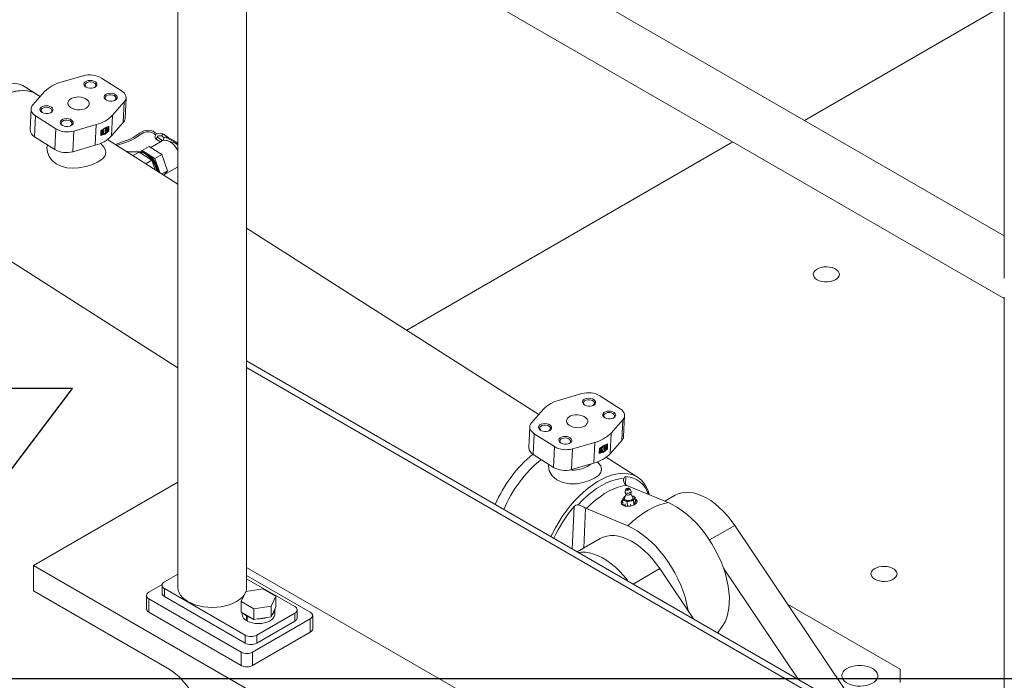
# Model space of a CAD drawing. Header units: millimetres. Extents: x 450 to 25135, y 150 to 17673.
# Tile 173 of 256: x 5165 to 5769, y 13262 to 13667. Entities that reach past the tile are written whole.
import ezdxf

# ---------------------------------------------------------------- set-up
doc = ezdxf.new("R2010")
doc.units = ezdxf.units.MM
doc.linetypes.add('SLD-Centrada-doble', pattern=[12.7, 6.35, -1.27, 1.27, -1.27, 1.27, -1.27])
doc.linetypes.add('SLD-Continua', pattern=[0])
doc.layers.add('COTAS', color=1, linetype='SLD-Continua')
doc.layers.add('OCULTA', color=8, linetype='SLD-Continua')
doc.styles.get("Standard").update_dxf_attribs({"font": 'ARIALN.TTF'})
doc.dimstyles.new('SLDDIMSTYLE1', dxfattribs={"dimtxt": 0.18, "dimasz": 105, "dimexe": 0, "dimexo": 0.0625, "dimgap": 0, "dimtad": 0, "dimtih": 1, "dimtoh": 1, "dimdec": 0, "dimrnd": 1e-09, "dimzin": 0, "dimdsep": 46, "dimtxsty": 'Standard', "dimblk1": 'NONE', "dimblk2": 'NONE', "dimsah": 1, "dimcen": 0.09, "dimadec": 0, "dimazin": 0, "dimtfac": 105, "dimtdec": 0, "dimtofl": 0, "dimtmove": 0, "dimatfit": 3, "dimldrblk": 'NONE', "dimfxl": 1, "dimfrac": 2, "dimtolj": 1, "dimtzin": 0, "dimarcsym": 0})

# ---------------------------------------------------------------- blocks, each defined once
blk = doc.blocks.new('_None')

msp = doc.modelspace()

# ---------------------------------------------------------------- linework, layer by layer
at = {"layer": 'COTAS', "ltscale": 30}
msp.add_line((4826.03, 13263.27), (5918.63, 13263.27), dxfattribs=at)
at = {"layer": 'OCULTA', "linetype": 'SLD-Continua', "lineweight": 18, "ltscale": 30}
for p, q in [((5262.05, 14163.28), (5262.05, 13318.97)), ((5768.81, 13899.39), (5768.81, 13508.81)), ((5768.81, 13534.74), (5303.83, 13803.17)), ((5287.13, 13774.24), (5768.81, 13496.17)), ((5304.22, 13318.97), (5304.22, 13764.38)), ((5768.81, 13676.09), (5646.39, 13605.42)), ((5768.81, 13676.09), (5646.39, 13605.42)), ((5768.81, 13676.09), (5646.39, 13605.42)), ((5768.81, 13676.09), (5646.39, 13605.42)), ((5190.28, 13628.87), (5204.06, 13632.83)), ((5215.11, 13631.47), (5227.47, 13623.6)), ((5175.63, 13621.44), (5168.57, 13625.95)), ((5173.12, 13614.97), (5180.33, 13623.13)), ((5177.69, 13620.14), (5175.63, 13621.44)), ((5229.15, 13616.83), (5221.94, 13608.68)), ((5229.64, 13606.59), (5230.23, 13619.3)), ((5172.05, 13612.5), (5171.46, 13599.8)), ((5187.16, 13600.33), (5174.81, 13608.21)), ((5221.36, 13595.97), (5228.57, 13604.13)), ((5212, 13602.94), (5198.21, 13598.97)), ((5214.71, 13596.18), (5214.85, 13599.14)), ((5215.1, 13599.12), (5214.96, 13599.21)), ((5215.1, 13599.12), (5214.99, 13596.72)), ((5215.5, 13597.42), (5215.53, 13597.93)), ((5215.53, 13597.93), (5216.41, 13598.44)), ((5215.55, 13598.48), (5215.57, 13598.99)), ((5216.43, 13598.99), (5215.55, 13598.48)), ((5215.56, 13598.66), (5216.29, 13599.08)), ((5216.43, 13598.99), (5216.29, 13599.08)), ((5216.41, 13598.44), (5216.43, 13598.99)), ((5216.62, 13597.85), (5216.48, 13597.94)), ((5216.6, 13597.29), (5216.62, 13597.85)), ((5216.72, 13599.87), (5216.74, 13600.43)), ((5217.47, 13598.58), (5217.56, 13600.46)), ((5217.59, 13598.27), (5217.73, 13598.18)), ((5217.7, 13600.37), (5217.62, 13598.49)), ((5218.18, 13600.23), (5218.13, 13599.2)), ((5218.63, 13599.66), (5218.67, 13600.69)), ((5218.77, 13599.57), (5218.81, 13600.6)), ((5219.2, 13601.46), (5219.06, 13601.55)), ((5219.25, 13599.58), (5219.32, 13601.16)), ((5219.43, 13599.18), (5219.55, 13601.89)), ((5219.43, 13599.18), (5219.66, 13599.03)), ((5219.8, 13602), (5219.66, 13599.03)), ((5174.22, 13595.5), (5186.58, 13587.62)), ((5215.64, 13590.32), (5214.53, 13591.44)), ((5214.99, 13596.72), (5214.85, 13596.81)), ((5262.05, 13566.35), (5218.98, 13593.81)), ((5252.44, 13592.88), (5245.45, 13588.84)), ((5248.96, 13593.78), (5251.36, 13592.25)), ((5252.59, 13593.24), (5249.77, 13595.04)), ((5252.32, 13595.72), (5253.66, 13594.86)), ((5255.95, 13595.18), (5253.13, 13596.98)), ((5254.26, 13595.23), (5253.83, 13594.99)), ((5255.09, 13593.29), (5255.07, 13593.22)), ((5255.28, 13594.86), (5262.05, 13591.14)), ((5255.71, 13595.11), (5262.05, 13591.62)), ((5259.75, 13591.75), (5256.29, 13592.82)), ((5602.37, 13592.26), (5402.45, 13476.85)), ((5602.37, 13592.26), (5402.45, 13476.85)), ((5602.37, 13592.26), (5402.45, 13476.85)), ((5602.37, 13592.26), (5402.45, 13476.85)), ((5197.62, 13586.27), (5211.41, 13590.23)), ((5231.32, 13586.44), (5230.7, 13586.34)), ((5238.43, 13586.05), (5230.93, 13586.19)), ((5238.86, 13586.29), (5231.32, 13586.44)), ((5234.57, 13583.87), (5238.29, 13586.02)), ((5238.29, 13586.02), (5246.04, 13581.08)), ((5240.13, 13587.08), (5239.44, 13586.25)), ((5244.38, 13589.53), (5240.13, 13587.08)), ((5247.88, 13582.14), (5240.13, 13587.08)), ((5252.12, 13584.59), (5244.38, 13589.53)), ((5242.32, 13578.93), (5246.04, 13581.08)), ((5246.04, 13581.08), (5248.09, 13575.25)), ((5247.88, 13582.14), (5252.12, 13584.59)), ((5250.94, 13573.43), (5247.88, 13582.14)), ((5255.65, 13574.58), (5252.12, 13584.59)), ((5252.24, 13572.61), (5255.65, 13574.58)), ((5253.39, 13571.87), (5255.65, 13574.58)), ((5253.52, 13572.02), (5261.74, 13576.77)), ((5261.74, 13576.77), (5262.05, 13576.98)), ((5483.45, 13425.21), (5304.22, 13539.47)), ((5145.81, 13527.8), (5262.05, 13453.69)), ((5768.81, 13497.14), (5768.81, 13026.43)), ((5304.22, 13457.93), (5768.81, 13189.72)), ((5304.22, 13453.84), (5768.81, 13185.64)), ((5496.04, 13433.94), (5509.82, 13437.91)), ((5520.87, 13436.55), (5533.23, 13428.67)), ((5478.88, 13420.04), (5486.09, 13428.2)), ((5535.4, 13411.67), (5535.99, 13424.38)), ((5477.81, 13417.58), (5477.22, 13404.87)), ((5534.92, 13421.91), (5527.71, 13413.75)), ((5492.93, 13405.4), (5480.57, 13413.28)), ((5517.76, 13408.01), (5503.98, 13404.05)), ((5520.47, 13401.25), (5520.61, 13404.22)), ((5520.86, 13404.2), (5520.72, 13404.29)), ((5520.86, 13404.2), (5520.75, 13401.79)), ((5521.31, 13403.56), (5521.34, 13404.07)), ((5522.2, 13404.07), (5521.31, 13403.56)), ((5521.32, 13403.73), (5522.06, 13404.16)), ((5522.2, 13404.07), (5522.06, 13404.16)), ((5522.17, 13403.51), (5522.2, 13404.07)), ((5522.48, 13404.94), (5522.5, 13405.5)), ((5523.24, 13403.65), (5523.32, 13405.54)), ((5523.46, 13405.45), (5523.38, 13403.56)), ((5523.94, 13405.31), (5523.89, 13404.27)), ((5524.39, 13404.73), (5524.44, 13405.76)), ((5524.53, 13404.64), (5524.58, 13405.67)), ((5524.97, 13406.54), (5524.82, 13406.63)), ((5525.01, 13404.65), (5525.08, 13406.23)), ((5525.19, 13404.25), (5525.32, 13406.96)), ((5525.19, 13404.25), (5525.42, 13404.11)), ((5525.56, 13407.07), (5525.42, 13404.11)), ((5527.12, 13401.05), (5534.33, 13409.2)), ((5479.98, 13400.57), (5492.34, 13392.7)), ((5520.75, 13401.79), (5520.61, 13401.88)), ((5521.26, 13402.49), (5521.29, 13403)), ((5521.29, 13403), (5522.17, 13403.51)), ((5522.38, 13402.92), (5522.24, 13403.01)), ((5522.36, 13402.36), (5522.38, 13402.92)), ((5523.35, 13403.35), (5523.5, 13403.26)), ((5543.89, 13386.68), (5524.74, 13398.89)), ((5503.39, 13391.34), (5517.17, 13395.3)), ((5519.69, 13395.68), (5519.24, 13396.11)), ((5519.69, 13395.68), (5519.24, 13396.11)), ((5262.05, 13383.54), (5173.53, 13332.44)), ((5262.05, 13383.54), (5173.53, 13332.44)), ((5262.05, 13383.54), (5173.53, 13332.44)), ((5262.05, 13383.54), (5173.53, 13332.44)), ((5536.76, 13381.97), (5537.38, 13381.65)), ((5537.38, 13381.65), (5562.67, 13371.04)), ((5534.69, 13372.69), (5535.2, 13373.88)), ((5535.2, 13373.88), (5535.74, 13374.74)), ((5535.74, 13374.74), (5536.41, 13374.94)), ((5536.83, 13376.14), (5535.98, 13373.72)), ((5536.8, 13379.28), (5536.31, 13377.81)), ((5537.65, 13379.18), (5537.66, 13379.2)), ((5539.95, 13378.18), (5539.18, 13379.52)), ((5541.08, 13374.23), (5539.77, 13376.42)), ((5540.45, 13375.29), (5541.04, 13375.1)), ((5541.04, 13375.1), (5542.47, 13374.31)), ((5542.47, 13374.31), (5541.93, 13373.46)), ((5542.47, 13374.31), (5542.74, 13371.64)), ((5567.04, 13375.59), (5560.64, 13371.89)), ((5512.63, 13367.36), (5512.02, 13367.68)), ((5534.69, 13372.69), (5534.95, 13370.02)), ((5536.09, 13372.24), (5534.69, 13372.69)), ((5536.39, 13369.23), (5534.95, 13370.02)), ((5537.52, 13371.45), (5536.09, 13372.24)), ((5537.79, 13368.78), (5536.39, 13369.23)), ((5539.45, 13372.03), (5537.52, 13371.45)), ((5537.52, 13371.45), (5537.79, 13368.78)), ((5539.75, 13369.02), (5537.79, 13368.78)), ((5541.41, 13372.27), (5539.45, 13372.03)), ((5541.93, 13373.46), (5541.41, 13372.27)), ((5541.41, 13372.27), (5541.68, 13369.59)), ((5542.23, 13370.45), (5541.68, 13369.59)), ((5542.74, 13371.64), (5542.23, 13370.45)), ((5537.92, 13356.75), (5512.63, 13367.36)), ((5670.71, 13257.02), (5603.52, 13357.1)), ((5521.08, 13349.05), (5506.95, 13340.89)), ((5173.53, 13316.93), (5173.53, 13332.44)), ((5173.53, 13332.44), (5385.67, 13209.98)), ((5173.53, 13316.93), (5173.53, 13332.44)), ((5173.53, 13332.44), (5385.67, 13209.98)), ((5173.53, 13316.93), (5173.53, 13332.44)), ((5173.53, 13332.44), (5385.67, 13209.98)), ((5173.53, 13316.93), (5173.53, 13332.44)), ((5173.53, 13332.44), (5385.67, 13209.98)), ((5262.05, 13327.21), (5253.79, 13322.44)), ((5468.81, 13236.35), (5304.22, 13331.36)), ((5343.24, 13303.87), (5304.22, 13326.4)), ((5578.27, 13299.72), (5557.56, 13330.57)), ((5642.35, 13262.72), (5596.64, 13330.82)), ((5252.38, 13320.81), (5244.24, 13316.12)), ((5252.33, 13320.4), (5252.33, 13315.5)), ((5333.69, 13307.34), (5304.22, 13324.36)), ((5256.62, 13268.96), (5173.53, 13316.93)), ((5256.62, 13268.96), (5173.53, 13316.93)), ((5256.62, 13268.96), (5173.53, 13316.93)), ((5256.62, 13268.96), (5173.53, 13316.93)), ((5242.78, 13314.08), (5242.78, 13305.91)), ((5253.79, 13318.36), (5303.29, 13289.79)), ((5253.79, 13313.46), (5303.29, 13284.89)), ((5303.66, 13316.51), (5300.82, 13310.4)), ((5314.26, 13318.15), (5303.66, 13316.51)), ((5322.01, 13313.68), (5314.26, 13318.15)), ((5319.18, 13307.56), (5322.01, 13313.68)), ((5322.01, 13307.14), (5322.01, 13313.68)), ((5244.24, 13312.03), (5300.81, 13279.38)), ((5300.82, 13310.4), (5308.58, 13305.92)), ((5300.82, 13303.87), (5300.82, 13310.4)), ((5308.58, 13305.92), (5319.18, 13307.56)), ((5319.18, 13301.03), (5319.18, 13307.56)), ((5704.98, 13268.94), (5635.96, 13308.79)), ((5244.24, 13303.87), (5300.81, 13271.21)), ((5300.82, 13303.87), (5308.58, 13299.39)), ((5301.42, 13303.52), (5301.42, 13302.65)), ((5304.14, 13301.55), (5304.49, 13301.75)), ((5304.14, 13301.55), (5304.14, 13298.69)), ((5304.56, 13301.3), (5304.91, 13301.5)), ((5304.56, 13301.3), (5304.56, 13298.44)), ((5308.58, 13299.39), (5308.58, 13305.92)), ((5310.36, 13289.79), (5333.69, 13303.26)), ((5319.18, 13301.03), (5322.01, 13307.14)), ((5321.42, 13302.65), (5321.42, 13305.5)), ((5335.16, 13300.4), (5335.16, 13305.3)), ((5344.7, 13293.66), (5344.7, 13301.83)), ((5304.56, 13298.93), (5304.14, 13298.69)), ((5307.88, 13279.38), (5343.24, 13299.79)), ((5308.58, 13299.39), (5319.18, 13301.03)), ((5310.36, 13284.89), (5333.69, 13298.36)), ((5307.88, 13271.21), (5343.24, 13291.62)), ((5704.98, 13260.78), (5704.98, 13268.94))]:
    msp.add_line(p, q, dxfattribs=at)
at = {"layer": 'OCULTA', "linetype": 'SLD-Centrada-doble', "lineweight": 18, "ltscale": 30}
for p, q in [((5229.15, 13616.83), (5228.57, 13604.13)), ((5174.81, 13608.21), (5174.22, 13595.5)), ((5221.94, 13608.68), (5221.36, 13595.97)), ((5187.16, 13600.33), (5186.58, 13587.62)), ((5198.21, 13598.97), (5197.62, 13586.27)), ((5212, 13602.94), (5211.41, 13590.23)), ((5217.62, 13598.49), (5217.47, 13598.58)), ((5217.7, 13600.37), (5217.56, 13600.46)), ((5218.77, 13599.57), (5218.63, 13599.66)), ((5218.81, 13600.6), (5218.67, 13600.69)), ((5255.71, 13595.11), (5255.28, 13594.86)), ((5230.92, 13586.2), (5231.32, 13586.44)), ((5238.43, 13586.05), (5238.86, 13586.29)), ((5534.92, 13421.91), (5534.33, 13409.2)), ((5480.57, 13413.28), (5479.98, 13400.57)), ((5527.71, 13413.75), (5527.12, 13401.05)), ((5492.93, 13405.4), (5492.34, 13392.7)), ((5503.98, 13404.05), (5503.39, 13391.34)), ((5517.76, 13408.01), (5517.17, 13395.3)), ((5523.46, 13405.45), (5523.32, 13405.54)), ((5524.53, 13404.64), (5524.39, 13404.73)), ((5524.58, 13405.67), (5524.44, 13405.76)), ((5523.38, 13403.56), (5523.24, 13403.65)), ((5536.8, 13387), (5536.58, 13382.14)), ((5503.78, 13342.72), (5504.98, 13368.63)), ((5512.02, 13367.68), (5510.88, 13343.16)), ((5536.28, 13370.35), (5536.37, 13369.44)), ((5539.64, 13370.13), (5539.73, 13369.23)), ((5542.12, 13371.56), (5542.21, 13370.66)), ((5603.52, 13357.1), (5588.02, 13348.15)), ((5557.56, 13330.57), (5541.2, 13321.12)), ((5253.79, 13318.36), (5253.79, 13313.46)), ((5244.24, 13312.03), (5244.24, 13303.87)), ((5333.69, 13298.36), (5333.69, 13303.26)), ((5343.24, 13291.62), (5343.24, 13299.79)), ((5303.29, 13284.89), (5303.29, 13289.79)), ((5310.36, 13289.79), (5310.36, 13284.89)), ((5300.81, 13271.21), (5300.81, 13279.38)), ((5307.88, 13279.38), (5307.88, 13271.21))]:
    msp.add_line(p, q, dxfattribs=at)
at = {"layer": 'OCULTA', "linetype": 'SLD-Continua', "lineweight": 18, "ltscale": 30, "flags": 128}
for points in [[(5168.57, 13625.95), (5166.98, 13626.82), (5164.74, 13627.66), (5162.33, 13628.16), (5159.75, 13628.31), (5157.04, 13628.11), (5154.22, 13627.56), (5151.3, 13626.67), (5148.31, 13625.45)], [(5211.25, 13625.82), (5210.3, 13625.42), (5209.17, 13625.21), (5207.98, 13625.22), (5206.83, 13625.44), (5205.82, 13625.85), (5205.04, 13626.43), (5204.57, 13627.1), (5204.44, 13627.83), (5204.66, 13628.53), (5205.22, 13629.15), (5206.06, 13629.64), (5207.11, 13629.95), (5208.28, 13630.05), (5209.47, 13629.93), (5210.56, 13629.61), (5211.46, 13629.11), (5212.09, 13628.48), (5212.4, 13627.77), (5212.36, 13627.05), (5211.96, 13626.38), (5211.25, 13625.82)], [(5210.69, 13625.55), (5210.75, 13625.58), (5211.39, 13626.11), (5211.7, 13626.73), (5211.66, 13627.4), (5211.26, 13628.03), (5210.55, 13628.56), (5209.61, 13628.92), (5208.54, 13629.09), (5207.46, 13629.04), (5206.48, 13628.78), (5205.7, 13628.33), (5205.22, 13627.75), (5205.09, 13627.1), (5205.31, 13626.44), (5205.87, 13625.85), (5205.99, 13625.76)], [(5175.63, 13621.44), (5174.35, 13622.17), (5172.25, 13623.02), (5170, 13623.57), (5167.59, 13623.8), (5165.06, 13623.71), (5162.41, 13623.32), (5159.68, 13622.61), (5156.87, 13621.6), (5154.01, 13620.29), (5151.13, 13618.69), (5148.23, 13616.81), (5145.81, 13615.03)], [(5155.38, 13620.95), (5158.36, 13622.17), (5161.28, 13623.06), (5164.1, 13623.61), (5166.82, 13623.81), (5169.39, 13623.66), (5171.8, 13623.16), (5174.04, 13622.32), (5175.63, 13621.44)], [(5223.61, 13617.94), (5222.65, 13617.54), (5221.53, 13617.33), (5220.34, 13617.34), (5219.19, 13617.56), (5218.18, 13617.98), (5217.4, 13618.55), (5216.93, 13619.23), (5216.79, 13619.95), (5217.02, 13620.65), (5217.57, 13621.28), (5218.42, 13621.76), (5219.47, 13622.07), (5220.64, 13622.17), (5221.82, 13622.05), (5222.92, 13621.73), (5223.82, 13621.23), (5224.45, 13620.6), (5224.76, 13619.89), (5224.71, 13619.17), (5224.32, 13618.5), (5223.61, 13617.94)], [(5227.47, 13623.6), (5228.44, 13622.88), (5229.22, 13622.08), (5229.78, 13621.22), (5230.12, 13620.33), (5230.23, 13619.42), (5230.1, 13618.52), (5229.74, 13617.65), (5229.15, 13616.83)], [(5205.73, 13612.98), (5204.54, 13612.44), (5203.18, 13612.1), (5201.7, 13611.95), (5200.19, 13612.03), (5198.74, 13612.31), (5197.41, 13612.78), (5196.28, 13613.42), (5195.42, 13614.2), (5194.86, 13615.07), (5194.65, 13615.98), (5194.78, 13616.89), (5195.25, 13617.74), (5196.05, 13618.5), (5197.11, 13619.12), (5198.4, 13619.56), (5199.83, 13619.8), (5201.33, 13619.84), (5202.82, 13619.66), (5204.22, 13619.28), (5205.46, 13618.72), (5206.46, 13618.01), (5207.18, 13617.18), (5207.57, 13616.28), (5207.61, 13615.37), (5207.3, 13614.48), (5206.66, 13613.67), (5205.73, 13612.98)], [(5223.04, 13617.67), (5223.11, 13617.71), (5223.75, 13618.23), (5224.06, 13618.85), (5224.01, 13619.52), (5223.62, 13620.15), (5222.91, 13620.68), (5221.97, 13621.05), (5220.9, 13621.21), (5219.82, 13621.16), (5218.83, 13620.9), (5218.06, 13620.45), (5217.58, 13619.87), (5217.44, 13619.22), (5217.67, 13618.56), (5218.23, 13617.97), (5218.35, 13617.89)], [(5174.81, 13608.21), (5173.84, 13608.93), (5173.06, 13609.72), (5172.49, 13610.58), (5172.15, 13611.47), (5172.05, 13612.38), (5172.17, 13613.28), (5172.54, 13614.15), (5173.12, 13614.97)], [(5184.31, 13610.26), (5183.35, 13609.86), (5182.23, 13609.66), (5181.04, 13609.67), (5179.89, 13609.89), (5178.88, 13610.3), (5178.1, 13610.87), (5177.63, 13611.55), (5177.49, 13612.27), (5177.72, 13612.98), (5178.27, 13613.6), (5179.12, 13614.09), (5180.17, 13614.4), (5181.34, 13614.5), (5182.53, 13614.38), (5183.62, 13614.06), (5184.52, 13613.56), (5185.15, 13612.93), (5185.46, 13612.22), (5185.42, 13611.5), (5185.02, 13610.83), (5184.31, 13610.26)], [(5183.75, 13609.99), (5183.81, 13610.03), (5184.45, 13610.55), (5184.76, 13611.18), (5184.72, 13611.84), (5184.32, 13612.48), (5183.61, 13613), (5182.67, 13613.37), (5181.6, 13613.54), (5180.52, 13613.49), (5179.54, 13613.23), (5178.76, 13612.78), (5178.28, 13612.2), (5178.15, 13611.54), (5178.37, 13610.89), (5178.93, 13610.3), (5179.05, 13610.21)], [(5196.67, 13602.39), (5195.71, 13601.98), (5194.59, 13601.78), (5193.4, 13601.79), (5192.25, 13602.01), (5191.24, 13602.42), (5190.46, 13603), (5189.98, 13603.67), (5189.85, 13604.4), (5190.07, 13605.1), (5190.63, 13605.72), (5191.48, 13606.21), (5192.53, 13606.52), (5193.7, 13606.62), (5194.88, 13606.5), (5195.98, 13606.18), (5196.88, 13605.68), (5197.51, 13605.05), (5197.82, 13604.34), (5197.77, 13603.62), (5197.38, 13602.95), (5196.67, 13602.39)], [(5196.1, 13602.12), (5196.17, 13602.15), (5196.8, 13602.67), (5197.12, 13603.3), (5197.07, 13603.97), (5196.68, 13604.6), (5195.97, 13605.12), (5195.03, 13605.49), (5193.96, 13605.66), (5192.88, 13605.61), (5191.89, 13605.35), (5191.12, 13604.9), (5190.64, 13604.32), (5190.5, 13603.66), (5190.73, 13603.01), (5191.29, 13602.42), (5191.41, 13602.33)], [(5219.66, 13599.03), (5217.35, 13596.98), (5214.71, 13596.18)], [(5214.85, 13599.14), (5217.53, 13600.95), (5219.8, 13602)], [(5217.62, 13598.49), (5217.62, 13598.37), (5217.65, 13598.28), (5217.7, 13598.21), (5217.77, 13598.16), (5217.86, 13598.15), (5217.95, 13598.16), (5218.06, 13598.2), (5218.16, 13598.27)], [(5218.13, 13599.2), (5218.15, 13599.08), (5218.21, 13599), (5218.31, 13598.98), (5218.43, 13599.03), (5218.56, 13599.12), (5218.66, 13599.26), (5218.74, 13599.42), (5218.77, 13599.57)], [(5218.81, 13600.6), (5218.8, 13600.72), (5218.73, 13600.8), (5218.63, 13600.82), (5218.51, 13600.77), (5218.39, 13600.68), (5218.28, 13600.54), (5218.21, 13600.38), (5218.18, 13600.23)], [(5218.67, 13600.69), (5218.66, 13600.81), (5218.65, 13600.82)], [(5219.32, 13601.16), (5219.32, 13601.24), (5219.3, 13601.32), (5219.28, 13601.39), (5219.24, 13601.44), (5219.19, 13601.47), (5219.12, 13601.49), (5219.06, 13601.5), (5218.98, 13601.48)], [(5249.3, 13597.21), (5248.08, 13597.92), (5246.79, 13598.78), (5246, 13599.13), (5245.16, 13599.36), (5243.46, 13599.52), (5241.93, 13599.34), (5240.69, 13598.93), (5238.44, 13597.65), (5236.55, 13596.26), (5234.7, 13595.07), (5232.69, 13594.07), (5230.42, 13593.17), (5228.05, 13592.35), (5225.38, 13591.41), (5223.89, 13590.68)], [(5224.83, 13590.08), (5225.1, 13590.23), (5226.81, 13590.88), (5228.69, 13591.51), (5232.58, 13592.93), (5234.04, 13593.59), (5235.4, 13594.32), (5236.7, 13595.14), (5238.13, 13596.19), (5240.04, 13597.5), (5241.25, 13598.08), (5242.68, 13598.46), (5243.49, 13598.52), (5244.34, 13598.48), (5245.19, 13598.33), (5246, 13598.06), (5247.4, 13597.18), (5248.38, 13596.59)], [(5249.77, 13595.04), (5249.59, 13595.18), (5249.45, 13595.36), (5249.42, 13595.45), (5249.48, 13595.59), (5249.69, 13595.77), (5250.08, 13595.95), (5250.61, 13596.06), (5251.21, 13596.06), (5251.81, 13595.95), (5252.25, 13595.76), (5252.32, 13595.72)], [(5262.05, 13586.94), (5261.98, 13587.09), (5261.02, 13588.64), (5259.92, 13590.05), (5258.71, 13591.25), (5257.43, 13592.21), (5256.15, 13592.88), (5254.89, 13593.25), (5253.73, 13593.29), (5252.69, 13593.01), (5252.44, 13592.88)], [(5253.24, 13593.2), (5253.21, 13593.74), (5253.4, 13594.51), (5253.86, 13595), (5254.51, 13595.12), (5255.28, 13594.86)], [(5256.5, 13594.67), (5256.3, 13594.92), (5255.95, 13595.18)], [(5260.83, 13591.23), (5259.82, 13591.72), (5259.75, 13591.75)], [(5262.05, 13590.22), (5261.83, 13590.44), (5260.83, 13591.23)], [(5215.56, 13590.32), (5216.44, 13589.44), (5217.55, 13587.66), (5217.92, 13585.97), (5217.36, 13583.84), (5215.72, 13581.86), (5213.14, 13580.04), (5209.76, 13578.42), (5205.71, 13577.12), (5201.17, 13576.3), (5197.57, 13576.13), (5193.96, 13576.46), (5190.51, 13577.37), (5187.42, 13578.89), (5184.91, 13580.94), (5183.1, 13583.39), (5182.04, 13586.03), (5181.71, 13588.7), (5182.04, 13590.51)], [(5249.21, 13574.54), (5248.99, 13575.35), (5248.33, 13577.16), (5247.46, 13578.93), (5246.41, 13580.61), (5245.21, 13582.13), (5243.9, 13583.46), (5242.52, 13584.55), (5241.12, 13585.35), (5239.74, 13585.86), (5238.43, 13586.05)], [(5249.77, 13574.19), (5249.41, 13575.6), (5248.75, 13577.41), (5247.88, 13579.18), (5246.83, 13580.85), (5245.63, 13582.38), (5244.32, 13583.7), (5242.95, 13584.79), (5241.55, 13585.6), (5240.17, 13586.11), (5238.86, 13586.29)], [(5654.01, 13507.77), (5655.36, 13507.14), (5656.91, 13506.7), (5658.59, 13506.46), (5660.32, 13506.43), (5662.02, 13506.62), (5663.61, 13507.02), (5665.01, 13507.6), (5666.17, 13508.34), (5667.02, 13509.21), (5667.53, 13510.17), (5667.67, 13511.16), (5667.43, 13512.15), (5666.84, 13513.09), (5665.9, 13513.93), (5664.68, 13514.64), (5663.22, 13515.17), (5661.6, 13515.52), (5659.89, 13515.65), (5658.16, 13515.57), (5656.51, 13515.28), (5655, 13514.79), (5653.71, 13514.12), (5652.7, 13513.31), (5652.02, 13512.39), (5651.7, 13511.41), (5651.74, 13510.41), (5652.16, 13509.44), (5652.93, 13508.55), (5654.01, 13507.77)], [(5654.01, 13507.77), (5655.36, 13507.14), (5656.91, 13506.7), (5658.59, 13506.46), (5660.32, 13506.43), (5662.02, 13506.62), (5663.61, 13507.02), (5665.01, 13507.6), (5666.17, 13508.34), (5667.02, 13509.21), (5667.53, 13510.17), (5667.67, 13511.16), (5667.43, 13512.15), (5666.84, 13513.09), (5665.9, 13513.93), (5664.68, 13514.64), (5663.22, 13515.17), (5661.6, 13515.52), (5659.89, 13515.65), (5658.16, 13515.57), (5656.51, 13515.28), (5655, 13514.79), (5653.71, 13514.12), (5652.7, 13513.31), (5652.02, 13512.39), (5651.7, 13511.41), (5651.74, 13510.41), (5652.16, 13509.44), (5652.93, 13508.55), (5654.01, 13507.77)], [(5654.01, 13507.77), (5655.36, 13507.14), (5656.91, 13506.7), (5658.59, 13506.46), (5660.32, 13506.43), (5662.02, 13506.62), (5663.61, 13507.02), (5665.01, 13507.6), (5666.17, 13508.34), (5667.02, 13509.21), (5667.53, 13510.17), (5667.67, 13511.16), (5667.43, 13512.15), (5666.84, 13513.09), (5665.9, 13513.93), (5664.68, 13514.64), (5663.22, 13515.17), (5661.6, 13515.52), (5659.89, 13515.65), (5658.16, 13515.57), (5656.51, 13515.28), (5655, 13514.79), (5653.71, 13514.12), (5652.7, 13513.31), (5652.02, 13512.39), (5651.7, 13511.41), (5651.74, 13510.41), (5652.16, 13509.44), (5652.93, 13508.55), (5654.01, 13507.77)], [(5654.01, 13507.77), (5655.36, 13507.14), (5656.91, 13506.7), (5658.59, 13506.46), (5660.32, 13506.43), (5662.02, 13506.62), (5663.61, 13507.02), (5665.01, 13507.6), (5666.17, 13508.34), (5667.02, 13509.21), (5667.53, 13510.17), (5667.67, 13511.16), (5667.43, 13512.15), (5666.84, 13513.09), (5665.9, 13513.93), (5664.68, 13514.64), (5663.22, 13515.17), (5661.6, 13515.52), (5659.89, 13515.65), (5658.16, 13515.57), (5656.51, 13515.28), (5655, 13514.79), (5653.71, 13514.12), (5652.7, 13513.31), (5652.02, 13512.39), (5651.7, 13511.41), (5651.74, 13510.41), (5652.16, 13509.44), (5652.93, 13508.55), (5654.01, 13507.77)], [(5517.02, 13430.89), (5516.06, 13430.49), (5514.93, 13430.28), (5513.74, 13430.29), (5512.59, 13430.51), (5511.58, 13430.93), (5510.81, 13431.5), (5510.33, 13432.18), (5510.2, 13432.9), (5510.42, 13433.61), (5510.98, 13434.23), (5511.82, 13434.72), (5512.87, 13435.02), (5514.04, 13435.12), (5515.23, 13435.01), (5516.32, 13434.68), (5517.22, 13434.19), (5517.86, 13433.55), (5518.16, 13432.85), (5518.12, 13432.12), (5517.72, 13431.45), (5517.02, 13430.89)], [(5516.45, 13430.62), (5516.51, 13430.66), (5517.15, 13431.18), (5517.46, 13431.81), (5517.42, 13432.47), (5517.02, 13433.1), (5516.31, 13433.63), (5515.38, 13434), (5514.31, 13434.17), (5513.22, 13434.12), (5512.24, 13433.85), (5511.46, 13433.41), (5510.98, 13432.82), (5510.85, 13432.17), (5511.07, 13431.51), (5511.63, 13430.93), (5511.75, 13430.84)], [(5533.23, 13428.67), (5534.2, 13427.95), (5534.98, 13427.15), (5535.54, 13426.3), (5535.88, 13425.4), (5535.99, 13424.5), (5535.86, 13423.6), (5535.5, 13422.73), (5534.92, 13421.91)], [(5511.49, 13418.05), (5510.31, 13417.52), (5508.94, 13417.17), (5507.46, 13417.03), (5505.95, 13417.1), (5504.5, 13417.38), (5503.17, 13417.86), (5502.04, 13418.5), (5501.18, 13419.27), (5500.62, 13420.14), (5500.41, 13421.05), (5500.54, 13421.96), (5501.01, 13422.82), (5501.81, 13423.57), (5502.87, 13424.19), (5504.16, 13424.63), (5505.59, 13424.88), (5507.09, 13424.91), (5508.59, 13424.74), (5509.99, 13424.36), (5511.22, 13423.8), (5512.22, 13423.08), (5512.94, 13422.25), (5513.33, 13421.36), (5513.37, 13420.44), (5513.06, 13419.55), (5512.43, 13418.74), (5511.49, 13418.05)], [(5529.37, 13423.01), (5528.41, 13422.61), (5527.29, 13422.41), (5526.1, 13422.41), (5524.95, 13422.64), (5523.94, 13423.05), (5523.16, 13423.62), (5522.69, 13424.3), (5522.55, 13425.02), (5522.78, 13425.73), (5523.33, 13426.35), (5524.18, 13426.84), (5525.23, 13427.14), (5526.4, 13427.24), (5527.59, 13427.13), (5528.68, 13426.81), (5529.58, 13426.31), (5530.21, 13425.68), (5530.52, 13424.97), (5530.48, 13424.25), (5530.08, 13423.57), (5529.37, 13423.01)], [(5528.81, 13422.74), (5528.87, 13422.78), (5529.51, 13423.3), (5529.82, 13423.93), (5529.78, 13424.59), (5529.38, 13425.22), (5528.67, 13425.75), (5527.73, 13426.12), (5526.66, 13426.29), (5525.58, 13426.24), (5524.6, 13425.98), (5523.82, 13425.53), (5523.34, 13424.95), (5523.21, 13424.29), (5523.43, 13423.64), (5523.99, 13423.05), (5524.11, 13422.96)], [(5480.57, 13413.28), (5479.6, 13414), (5478.82, 13414.8), (5478.26, 13415.65), (5477.91, 13416.55), (5477.81, 13417.46), (5477.94, 13418.36), (5478.3, 13419.23), (5478.88, 13420.04)], [(5490.08, 13415.34), (5489.12, 13414.94), (5487.99, 13414.73), (5486.8, 13414.74), (5485.65, 13414.96), (5484.64, 13415.38), (5483.86, 13415.95), (5483.39, 13416.63), (5483.26, 13417.35), (5483.48, 13418.05), (5484.04, 13418.68), (5484.88, 13419.16), (5485.93, 13419.47), (5487.1, 13419.57), (5488.29, 13419.45), (5489.38, 13419.13), (5490.28, 13418.63), (5490.92, 13418), (5491.22, 13417.29), (5491.18, 13416.57), (5490.78, 13415.9), (5490.08, 13415.34)], [(5489.51, 13415.07), (5489.57, 13415.11), (5490.21, 13415.63), (5490.52, 13416.25), (5490.48, 13416.92), (5490.08, 13417.55), (5489.37, 13418.08), (5488.44, 13418.45), (5487.37, 13418.61), (5486.28, 13418.56), (5485.3, 13418.3), (5484.52, 13417.85), (5484.04, 13417.27), (5483.91, 13416.62), (5484.13, 13415.96), (5484.69, 13415.37), (5484.81, 13415.29)], [(5502.43, 13407.46), (5501.47, 13407.06), (5500.35, 13406.85), (5499.16, 13406.86), (5498.01, 13407.08), (5497, 13407.5), (5496.22, 13408.07), (5495.75, 13408.75), (5495.61, 13409.47), (5495.84, 13410.18), (5496.39, 13410.8), (5497.24, 13411.29), (5498.29, 13411.59), (5499.46, 13411.69), (5500.65, 13411.58), (5501.74, 13411.25), (5502.64, 13410.75), (5503.27, 13410.12), (5503.58, 13409.42), (5503.54, 13408.69), (5503.14, 13408.02), (5502.43, 13407.46)], [(5501.86, 13407.19), (5501.93, 13407.23), (5502.57, 13407.75), (5502.88, 13408.38), (5502.83, 13409.04), (5502.44, 13409.67), (5501.73, 13410.2), (5500.79, 13410.57), (5499.72, 13410.74), (5498.64, 13410.69), (5497.66, 13410.42), (5496.88, 13409.98), (5496.4, 13409.39), (5496.26, 13408.74), (5496.49, 13408.08), (5497.05, 13407.5), (5497.17, 13407.41)], [(5525.42, 13404.11), (5523.11, 13402.06), (5520.47, 13401.25)], [(5520.61, 13404.22), (5523.29, 13406.03), (5525.56, 13407.07)], [(5523.89, 13404.27), (5523.91, 13404.15), (5523.97, 13404.07), (5524.07, 13404.06), (5524.19, 13404.1), (5524.32, 13404.2), (5524.42, 13404.33), (5524.5, 13404.49), (5524.53, 13404.64)], [(5524.58, 13405.67), (5524.56, 13405.8), (5524.49, 13405.87), (5524.4, 13405.89), (5524.27, 13405.85), (5524.15, 13405.75), (5524.04, 13405.61), (5523.97, 13405.46), (5523.94, 13405.31)], [(5524.44, 13405.76), (5524.42, 13405.89), (5524.42, 13405.89)], [(5525.08, 13406.23), (5525.08, 13406.32), (5525.07, 13406.4), (5525.04, 13406.46), (5525, 13406.51), (5524.95, 13406.55), (5524.89, 13406.57), (5524.82, 13406.57), (5524.74, 13406.56)], [(5523.38, 13403.56), (5523.38, 13403.45), (5523.41, 13403.35), (5523.46, 13403.28), (5523.53, 13403.24), (5523.62, 13403.22), (5523.71, 13403.23), (5523.82, 13403.28), (5523.93, 13403.34)], [(5489.44, 13394.55), (5489.27, 13393.65), (5489.81, 13390.5), (5491.51, 13387.5), (5494.34, 13385.02), (5498.03, 13383.35), (5502.21, 13382.59), (5506.52, 13382.65), (5510.65, 13383.36), (5514.37, 13384.53), (5517.49, 13386.01)], [(5489.44, 13394.55), (5489.27, 13393.65), (5489.81, 13390.5), (5491.51, 13387.5), (5494.34, 13385.02), (5498.03, 13383.35), (5502.21, 13382.59), (5506.52, 13382.65), (5510.65, 13383.36), (5514.37, 13384.53), (5517.49, 13386.01)], [(5513.48, 13393.48), (5515.2, 13394.71), (5515.23, 13394.75)], [(5513.48, 13393.48), (5515.2, 13394.71), (5515.23, 13394.75)], [(5517.49, 13386.01), (5519.88, 13387.71), (5521.39, 13389.56), (5521.9, 13391.53), (5521.31, 13393.62), (5519.66, 13395.67)], [(5517.49, 13386.01), (5519.88, 13387.71), (5521.39, 13389.56), (5521.9, 13391.53), (5521.31, 13393.62), (5519.66, 13395.67)], [(5490.81, 13350.21), (5491.67, 13352.03), (5493.53, 13355.62), (5495.58, 13359.15), (5497.79, 13362.59), (5500.15, 13365.91), (5502.65, 13369.09), (5505.26, 13372.1), (5507.98, 13374.92), (5510.76, 13377.53), (5513.61, 13379.91), (5516.49, 13382.05), (5519.38, 13383.92), (5522.27, 13385.52), (5525.13, 13386.83), (5527.93, 13387.84), (5530.67, 13388.55), (5533.31, 13388.95), (5535.85, 13389.03), (5538.25, 13388.8), (5540.51, 13388.26), (5542.6, 13387.41), (5544.52, 13386.26), (5546.24, 13384.81), (5547.75, 13383.08), (5549.05, 13381.08), (5550.12, 13378.83), (5550.95, 13376.34), (5551.02, 13376.08)], [(5507.52, 13369.78), (5510.24, 13372.6), (5513.03, 13375.2), (5515.88, 13377.55), (5518.76, 13379.65), (5521.66, 13381.46), (5524.54, 13382.98), (5527.38, 13384.19), (5530.17, 13385.09), (5532.87, 13385.67), (5535.46, 13385.91)], [(5537.14, 13379.64), (5537.54, 13379.8), (5538.01, 13379.88), (5538.47, 13379.87), (5538.87, 13379.76), (5539.13, 13379.58), (5539.22, 13379.35), (5539.13, 13379.11), (5538.86, 13378.89), (5538.46, 13378.72), (5538, 13378.64), (5537.53, 13378.66), (5537.14, 13378.76), (5536.87, 13378.94), (5536.78, 13379.17), (5536.88, 13379.42), (5537.14, 13379.64)], [(5535.2, 13373.88), (5535.11, 13373.65), (5535.07, 13373.42), (5535.1, 13373.19), (5535.19, 13372.97), (5535.33, 13372.76), (5535.53, 13372.57), (5535.79, 13372.39), (5536.09, 13372.24)], [(5535.98, 13373.72), (5535.96, 13373.3), (5536.27, 13372.86), (5536.88, 13372.53), (5537.72, 13372.35), (5538.67, 13372.35), (5539.61, 13372.53), (5540.41, 13372.87)], [(5539.95, 13378.18), (5540.02, 13377.92), (5539.87, 13377.55), (5539.46, 13377.21), (5538.86, 13376.96), (5538.14, 13376.84), (5537.43, 13376.86), (5536.82, 13377.02), (5536.42, 13377.3), (5536.28, 13377.65), (5536.31, 13377.81)], [(5537.74, 13379.11), (5537.66, 13379.17), (5537.64, 13379.24), (5537.66, 13379.31), (5537.74, 13379.37), (5537.86, 13379.42), (5538, 13379.45), (5538.14, 13379.44), (5538.26, 13379.41), (5538.34, 13379.36), (5538.37, 13379.29), (5538.34, 13379.22), (5538.26, 13379.15), (5538.14, 13379.1), (5538, 13379.08), (5537.86, 13379.08), (5537.74, 13379.11)], [(5538.35, 13379.27), (5538.35, 13379.27), (5538.36, 13379.25)], [(5540.41, 13372.87), (5540.96, 13373.31), (5541.18, 13373.8), (5541.08, 13374.23)], [(5541.04, 13375.1), (5540.69, 13375.23), (5540.44, 13375.3)], [(5541.04, 13375.1), (5541.34, 13374.95), (5541.59, 13374.77), (5541.79, 13374.58), (5541.93, 13374.37), (5542.02, 13374.15), (5542.05, 13373.92), (5542.02, 13373.69), (5541.93, 13373.46)], [(5603.52, 13357.1), (5601.34, 13360.15), (5599.01, 13363.02), (5596.56, 13365.69), (5594.03, 13368.14), (5591.42, 13370.34), (5588.76, 13372.27), (5586.08, 13373.92), (5583.41, 13375.26), (5580.77, 13376.28), (5578.18, 13376.98), (5575.67, 13377.35), (5573.27, 13377.39), (5570.98, 13377.09), (5568.85, 13376.45), (5567.04, 13375.59)], [(5534.69, 13372.6), (5534.09, 13371.98), (5533.81, 13371.05), (5534.08, 13370.17), (5534.87, 13369.45), (5536.11, 13368.98), (5537.64, 13368.82), (5539.3, 13368.96), (5540.9, 13369.37), (5542.26, 13369.98), (5543.25, 13370.72), (5543.73, 13371.5), (5543.66, 13372.26), (5543.04, 13372.94), (5542.59, 13373.17)], [(5543.77, 13371.46), (5543.37, 13372.07), (5542.64, 13372.58)], [(5562.67, 13371.04), (5565.57, 13369.67), (5568.48, 13368), (5571.37, 13366.04), (5574.24, 13363.81), (5577.05, 13361.32), (5579.78, 13358.59), (5582.42, 13355.65), (5584.93, 13352.51), (5587.31, 13349.21), (5589.54, 13345.76), (5591.59, 13342.19), (5593.45, 13338.54), (5595.11, 13334.82), (5596.55, 13331.07), (5597.77, 13327.32), (5598.74, 13323.59), (5599.48, 13319.92), (5599.96, 13316.33), (5600.2, 13312.85), (5600.17, 13309.5), (5599.89, 13306.32), (5599.36, 13303.32), (5598.58, 13300.54), (5597.56, 13297.99), (5596.3, 13295.68), (5595.87, 13295.04)], [(5574.86, 13304.79), (5574.73, 13305.63), (5574, 13309.3), (5573.02, 13313.03), (5571.8, 13316.79), (5570.36, 13320.53), (5568.7, 13324.25), (5566.84, 13327.91), (5564.79, 13331.47), (5562.56, 13334.92), (5560.19, 13338.23), (5557.67, 13341.36), (5555.03, 13344.3), (5552.3, 13347.03), (5549.49, 13349.52), (5546.63, 13351.75), (5543.73, 13353.71), (5540.82, 13355.38), (5537.92, 13356.75)], [(5557.56, 13330.57), (5555.37, 13333.61), (5553.05, 13336.49), (5550.6, 13339.16), (5548.06, 13341.61), (5545.45, 13343.81), (5542.8, 13345.74), (5540.12, 13347.38), (5537.45, 13348.72), (5534.81, 13349.75), (5532.22, 13350.45), (5529.71, 13350.82), (5527.3, 13350.85), (5525.02, 13350.55), (5522.89, 13349.92), (5521.08, 13349.05)], [(5538.05, 13322.93), (5537.7, 13323.41), (5535.37, 13326.28), (5532.92, 13328.96), (5530.39, 13331.4), (5527.78, 13333.6), (5525.12, 13335.53), (5522.44, 13337.18), (5519.77, 13338.52), (5517.13, 13339.54), (5514.54, 13340.25), (5512.03, 13340.61), (5509.63, 13340.65), (5507.75, 13340.43)], [(5689.37, 13324.08), (5690.72, 13323.45), (5692.27, 13323.01), (5693.94, 13322.77), (5695.67, 13322.74), (5697.37, 13322.93), (5698.96, 13323.32), (5700.37, 13323.91), (5701.52, 13324.65), (5702.37, 13325.52), (5702.88, 13326.47), (5703.02, 13327.47), (5702.79, 13328.46), (5702.19, 13329.4), (5701.26, 13330.24), (5700.04, 13330.94), (5698.58, 13331.48), (5696.95, 13331.83), (5695.24, 13331.96), (5693.52, 13331.88), (5691.86, 13331.59), (5690.36, 13331.09), (5689.07, 13330.43), (5688.06, 13329.62), (5687.38, 13328.7), (5687.05, 13327.72), (5687.1, 13326.72), (5687.51, 13325.75), (5688.28, 13324.86), (5689.37, 13324.08)], [(5689.37, 13324.08), (5690.72, 13323.45), (5692.27, 13323.01), (5693.94, 13322.77), (5695.67, 13322.74), (5697.37, 13322.93), (5698.96, 13323.32), (5700.37, 13323.91), (5701.52, 13324.65), (5702.37, 13325.52), (5702.88, 13326.47), (5703.02, 13327.47), (5702.79, 13328.46), (5702.19, 13329.4), (5701.26, 13330.24), (5700.04, 13330.94), (5698.58, 13331.48), (5696.95, 13331.83), (5695.24, 13331.96), (5693.52, 13331.88), (5691.86, 13331.59), (5690.36, 13331.09), (5689.07, 13330.43), (5688.06, 13329.62), (5687.38, 13328.7), (5687.05, 13327.72), (5687.1, 13326.72), (5687.51, 13325.75), (5688.28, 13324.86), (5689.37, 13324.08)], [(5689.37, 13324.08), (5690.72, 13323.45), (5692.27, 13323.01), (5693.94, 13322.77), (5695.67, 13322.74), (5697.37, 13322.93), (5698.96, 13323.32), (5700.37, 13323.91), (5701.52, 13324.65), (5702.37, 13325.52), (5702.88, 13326.47), (5703.02, 13327.47), (5702.79, 13328.46), (5702.19, 13329.4), (5701.26, 13330.24), (5700.04, 13330.94), (5698.58, 13331.48), (5696.95, 13331.83), (5695.24, 13331.96), (5693.52, 13331.88), (5691.86, 13331.59), (5690.36, 13331.09), (5689.07, 13330.43), (5688.06, 13329.62), (5687.38, 13328.7), (5687.05, 13327.72), (5687.1, 13326.72), (5687.51, 13325.75), (5688.28, 13324.86), (5689.37, 13324.08)], [(5689.37, 13324.08), (5690.72, 13323.45), (5692.27, 13323.01), (5693.94, 13322.77), (5695.67, 13322.74), (5697.37, 13322.93), (5698.96, 13323.32), (5700.37, 13323.91), (5701.52, 13324.65), (5702.37, 13325.52), (5702.88, 13326.47), (5703.02, 13327.47), (5702.79, 13328.46), (5702.19, 13329.4), (5701.26, 13330.24), (5700.04, 13330.94), (5698.58, 13331.48), (5696.95, 13331.83), (5695.24, 13331.96), (5693.52, 13331.88), (5691.86, 13331.59), (5690.36, 13331.09), (5689.07, 13330.43), (5688.06, 13329.62), (5687.38, 13328.7), (5687.05, 13327.72), (5687.1, 13326.72), (5687.51, 13325.75), (5688.28, 13324.86), (5689.37, 13324.08)], [(5262.05, 13318.97), (5262.23, 13317.39), (5262.77, 13315.82), (5263.66, 13314.32), (5264.88, 13312.89), (5266.41, 13311.57), (5268.23, 13310.37), (5270.3, 13309.32), (5272.59, 13308.43), (5275.07, 13307.73), (5277.68, 13307.22), (5280.38, 13306.91), (5283.13, 13306.8), (5285.89, 13306.91), (5288.59, 13307.22), (5291.2, 13307.73), (5293.68, 13308.43), (5295.97, 13309.32), (5298.04, 13310.37), (5299.86, 13311.57), (5301.39, 13312.89), (5302.61, 13314.32), (5302.7, 13314.44)], [(5303.79, 13316.53), (5304.04, 13317.39), (5304.22, 13318.97)], [(5302.49, 13302.9), (5302.98, 13302.4), (5304.14, 13301.55)], [(5304.56, 13298.44), (5306.05, 13297.78), (5307.73, 13297.28), (5309.53, 13296.98), (5311.41, 13296.87), (5313.28, 13296.97), (5315.09, 13297.28), (5316.77, 13297.77), (5318.26, 13298.44), (5319.51, 13299.25), (5320.46, 13300.19), (5321.1, 13301.21), (5321.4, 13302.28), (5321.42, 13302.65)], [(5304.56, 13301.3), (5306.05, 13300.63), (5306.91, 13300.35)], [(5592.97, 13291.23), (5593.2, 13291.51), (5595.87, 13295.04)], [(5688.01, 13269.35), (5689.28, 13268.47), (5690.25, 13267.48), (5690.9, 13266.41), (5691.21, 13265.28), (5691.17, 13264.15), (5690.77, 13263.03), (5690.04, 13261.97), (5688.99, 13261.01), (5687.66, 13260.17), (5686.09, 13259.48), (5684.33, 13258.96), (5682.44, 13258.64), (5680.48, 13258.51), (5678.51, 13258.59), (5676.6, 13258.86), (5674.81, 13259.33), (5673.18, 13259.98), (5671.79, 13260.79), (5670.67, 13261.72), (5669.85, 13262.76), (5669.37, 13263.86), (5669.24, 13265), (5669.46, 13266.13), (5670.03, 13267.22), (5670.92, 13268.24), (5672.12, 13269.14), (5673.57, 13269.91), (5675.24, 13270.52), (5677.07, 13270.94), (5679, 13271.17), (5680.97, 13271.19), (5682.92, 13271.02), (5684.78, 13270.64), (5686.5, 13270.08), (5688.01, 13269.35)]]:
    msp.add_lwpolyline(points, dxfattribs=at)
at = {"layer": 'OCULTA', "linetype": 'SLD-Centrada-doble', "lineweight": 18, "ltscale": 30, "flags": 128}
for points in [[(5249.77, 13595.04), (5249.76, 13595.05), (5249.59, 13595.08), (5249.39, 13595.01), (5249.19, 13594.84), (5249.01, 13594.61), (5248.88, 13594.36), (5248.83, 13594.1), (5248.86, 13593.9), (5248.96, 13593.78)], [(5252.59, 13593.24), (5252.58, 13593.25), (5252.42, 13593.28), (5252.22, 13593.2), (5252.01, 13593.04), (5251.83, 13592.81), (5251.71, 13592.55), (5251.68, 13592.44)], [(5252.19, 13596.04), (5252.24, 13596.29), (5252.37, 13596.55), (5252.55, 13596.78), (5252.75, 13596.94), (5252.95, 13597.02), (5253.12, 13596.99), (5253.13, 13596.98)], [(5252.32, 13595.71), (5252.22, 13595.84), (5252.19, 13596.04)], [(5512.63, 13367.36), (5515.32, 13370.04), (5518.08, 13372.49), (5520.89, 13374.68), (5523.72, 13376.6), (5526.56, 13378.24), (5529.36, 13379.57), (5532.12, 13380.59), (5534.8, 13381.28), (5537.38, 13381.65)], [(5537.92, 13356.75), (5540.98, 13359.6), (5544.09, 13362.18), (5547.25, 13364.47), (5550.42, 13366.45), (5553.57, 13368.11), (5556.68, 13369.44), (5559.72, 13370.42), (5562.67, 13371.04)]]:
    msp.add_lwpolyline(points, dxfattribs=at)
at = {"layer": 'OCULTA', "linetype": 'SLD-Continua', "lineweight": 18, "ltscale": 900}
for centre, radius, start, end in [((5207.99, 13619.11), 14.27, 60.04114, 105.96554), ((5195.35, 13608.59), 20.9, 104.05368, 135.94095), ((5206.92, 13623.21), 20.9, 284.05368, 315.94095), ((5225.65, 13606.86), 4, 316.82358, 356.17035), ((5176.45, 13599.97), 5, 181.97794, 243.42586), ((5194.29, 13612.69), 14.27, 240.04114, 285.96554), ((5212.16, 13606), 9.97, 284.87628, 316.81471), ((5213.56, 13603.27), 6.71, 282.29372, 296.92102), ((5213.73, 13603.69), 6.52, 285.79965, 296.37697), ((5213.51, 13603.96), 6.71, 287.31168, 296.27237), ((5222.91, 13590.59), 11.15, 123.73923, 131.12922), ((5217.79, 13598.52), 0.319, 170.52416, 232.06158), ((5218.68, 13600.35), 1.13, 137.57902, 174.25558), ((5218.79, 13600.27), 1.1, 116.67216, 174.83056), ((5218.02, 13599.66), 0.602, 282.16935, 359.72268), ((5210.56, 13608.37), 12.65, 306.98398, 311.0351), ((5218.11, 13599.7), 1.14, 310.7896, 354.05598), ((5249.82, 13595.42), 1.86, 115.53803, 242.36821), ((5250.97, 13593.45), 4.14, 58.57463, 118.06801), ((5206.33, 13610.51), 20.9, 284.05368, 315.94095), ((5254.89, 13594), 1.38, 53.35291, 117.11077), ((5255.04, 13592.72), 0.572, 44.84513, 111.64986), ((5193.7, 13599.98), 14.27, 240.04114, 285.96554), ((5240.25, 13579.42), 6.16, 54.72746, 77.3472), ((5235.64, 13572.46), 14.51, 6.06139, 55.72217), ((5513.75, 13424.19), 14.27, 60.04114, 105.96554), ((5501.11, 13413.66), 20.9, 104.05368, 135.94095), ((5512.68, 13428.29), 20.9, 284.05368, 315.94095), ((5531.41, 13411.94), 4, 316.82358, 356.17035), ((5482.21, 13405.04), 5, 181.97794, 243.42586), ((5500.05, 13417.77), 14.27, 240.04114, 285.96554), ((5517.92, 13411.08), 9.97, 284.87628, 316.81471), ((5528.67, 13395.67), 11.15, 123.73923, 131.12922), ((5524.44, 13405.43), 1.13, 137.57902, 174.25558), ((5524.56, 13405.35), 1.1, 116.67216, 174.83056), ((5523.79, 13404.73), 0.602, 282.16935, 359.72268), ((5516.32, 13413.45), 12.65, 306.98398, 311.0351), ((5523.87, 13404.77), 1.14, 310.7896, 354.05598), ((5531.76, 13338.05), 81.53, 129.70418, 157.00968), ((5531.76, 13338.05), 81.53, 129.70418, 157.00968), ((5531.76, 13338.05), 81.53, 129.70418, 157.00968), ((5512.1, 13415.58), 20.9, 284.05368, 315.94095), ((5519.32, 13408.35), 6.71, 282.29372, 296.92102), ((5519.49, 13408.76), 6.52, 285.79965, 296.37697), ((5519.27, 13409.03), 6.71, 287.31168, 296.27237), ((5523.55, 13403.6), 0.319, 170.52416, 232.06158), ((5536.82, 13334.83), 81.52, 129.71011, 156.82694), ((5537.13, 13334.6), 81.9, 129.77462, 156.76243), ((5536.82, 13334.83), 81.52, 129.71011, 156.82694), ((5499.46, 13405.06), 14.27, 240.04114, 285.96554), ((5504.49, 13408.56), 17.56, 263.4629, 300.78762), ((5504.49, 13408.56), 17.56, 263.4629, 300.78762), ((5538.88, 13384.86), 3.58, 162.81584, 233.78684), ((5536.74, 13385.7), 1.3, 87.41798, 170.51008), ((5536.02, 13371.89), 15.13, 16.51518, 87.04129), ((5537.34, 13372.55), 2.52, 111.99312, 148.20511), ((5538.48, 13377.55), 2.18, 177.58291, 228.7139), ((5538.17, 13377.56), 2.02, 235.27489, 316.2922), ((5538.03, 13378.99), 0.428, 42.19384, 149.24504), ((5537.89, 13377.51), 2.17, 322.03161, 13.2795), ((5568.13, 13314.9), 82.92, 139.60481, 155.59151), ((5507.36, 13366.76), 3.03, 87.00481, 141.92012), ((5500.6, 13349.14), 21.78, 58.39169, 71.46825), ((5536.1, 13369.95), 2.27, 125.76048, 165.81758), ((5538.12, 13377.74), 5.86, 249.68132, 283.10237), ((5539.03, 13375.61), 3.6, 276.63459, 323.36003), ((5254.56, 13320.4), 2.18, 110.78342, 249.21658), ((5245.02, 13314.08), 2.18, 110.78342, 249.21658), ((5254.83, 13315.75), 2.51, 185.6948, 245.62534), ((5332.92, 13305.3), 2.18, 290.78342, 69.21658), ((5245.28, 13306.16), 2.51, 185.6948, 245.62534), ((5306.22, 13303.03), 4.82, 184.61073, 244.38735), ((5317.25, 13305.64), 4.16, 307.60827, 2.59481), ((5342.46, 13301.83), 2.18, 290.78342, 69.21658), ((5311.53, 13315.35), 15.63, 267.53096, 290.05512), ((5332.65, 13300.65), 2.51, 294.37466, 354.3052), ((5306.82, 13296.61), 7.69, 242.60967, 297.39033), ((5342.2, 13293.91), 2.51, 294.37466, 354.3052), ((5306.82, 13291.71), 7.69, 242.60967, 297.39033), ((5304.35, 13286.2), 7.69, 242.60967, 297.39033), ((5304.35, 13278.04), 7.69, 242.60967, 297.39033), ((5234.38, 13234.08), 41.37, 2.52009, 57.47991), ((5234.38, 13234.08), 41.37, 2.52009, 57.47991), ((5234.38, 13234.08), 41.37, 2.52009, 57.47991), ((5234.38, 13234.08), 41.37, 2.52009, 57.47991)]:
    msp.add_arc(centre, radius, start, end, dxfattribs=at)
at = {"layer": 'OCULTA', "linetype": 'SLD-Centrada-doble', "lineweight": 18, "ltscale": 900}
msp.add_arc((5255.79, 13594.9), 0.324, 61.14674, 125.14025, dxfattribs=at)

# ---------------------------------------------------------------- leaders
at = {"layer": 'COTAS', "ltscale": 30, "has_arrowhead": 0}
msp.add_leader([(5062.46, 13263.27), (5197.52, 13441.02), (5007.02, 13441.02)], dimstyle='SLDDIMSTYLE1', dxfattribs=at)

doc.saveas('drawing.dxf')
